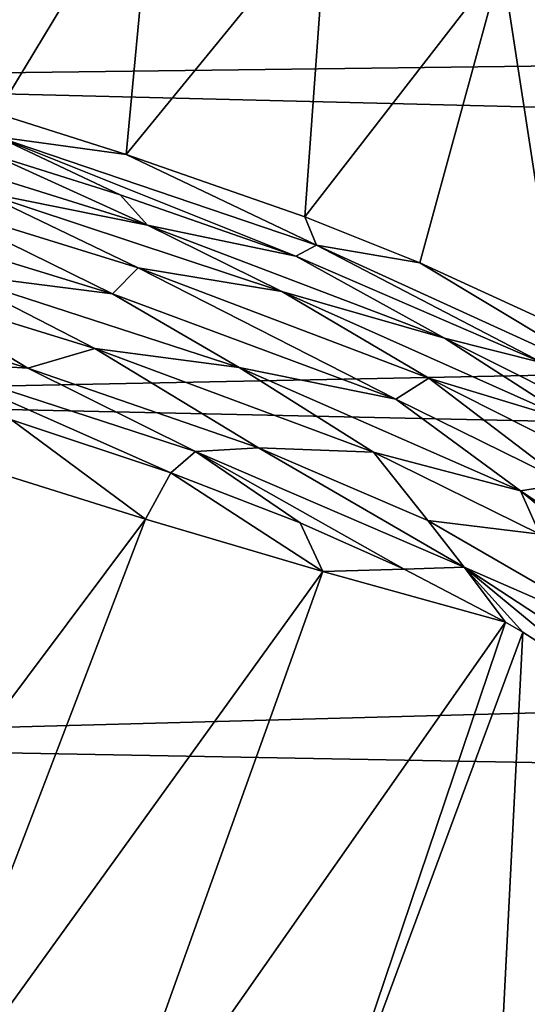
# Model space of a CAD drawing. Header units: millimetres. Extents: x -151 to 151, y -40 to 44.
# Tile 79 of 124: x 108.21 to 111.33, y 8.77 to 14.83. Entities that reach past the tile are written whole.
import ezdxf

# ---------------------------------------------------------------- set-up
doc = ezdxf.new("R2010")
doc.units = ezdxf.units.MM
doc.header["$LTSCALE"] = 45.597872
for name, color, linetype in [('100', 7, 'CONTINUOUS'), ('112', 7, 'CONTINUOUS'), ('131', 7, 'CONTINUOUS'), ('206', 7, 'CONTINUOUS'), ('224', 7, 'CONTINUOUS'), ('27', 7, 'CONTINUOUS'), ('33', 7, 'CONTINUOUS'), ('4', 7, 'CONTINUOUS'), ('5', 7, 'CONTINUOUS'), ('77', 7, 'CONTINUOUS'), ('78', 7, 'CONTINUOUS')]:
    doc.layers.add(name, color=color, linetype=linetype)

msp = doc.modelspace()

# ---------------------------------------------------------------- linework, layer by layer
at = {"layer": '100', "color": 7, "linetype": 'CONTINUOUS', "true_color": 0xa2afbf}
for points in [[(108.7822, 13.1433, 22.077), (107.6349, 13.7071, 21.9728), (107.5316, 13.527, 21.8944), (108.7822, 13.1433, 22.077)], [(108.9401, 13.3029, 22.1627), (107.6349, 13.7071, 21.9728), (108.7822, 13.1433, 22.077), (108.9401, 13.3029, 22.1627)], [(110.5232, 12.4949, 22.227), (108.9401, 13.3029, 22.1627), (108.7822, 13.1433, 22.077), (110.5232, 12.4949, 22.227)], [(110.7256, 12.6238, 22.3081), (108.9401, 13.3029, 22.1627), (110.5232, 12.4949, 22.227), (110.7256, 12.6238, 22.3081)], [(111.5751, 11.9761, 22.2383), (110.7256, 12.6238, 22.3081), (110.5232, 12.4949, 22.227), (111.5751, 11.9761, 22.2383)], [(111.7488, 12.1078, 22.3113), (110.7256, 12.6238, 22.3081), (111.5751, 11.9761, 22.2383), (111.7488, 12.1078, 22.3113)]]:
    msp.add_3dface(points, dxfattribs=at)
at = {"layer": '112', "color": 7, "linetype": 'CONTINUOUS', "true_color": 0xa2afbf}
for points in [[(108.9973, 13.5654, 22.3918), (107.6786, 13.9773, 22.1959), (107.9578, 13.7734, 22.1078), (108.9973, 13.5654, 22.3918)], [(107.6349, 13.7071, 21.9728), (108.9401, 13.3029, 22.1627), (107.9578, 13.7734, 22.1078), (107.6349, 13.7071, 21.9728)], [(108.9973, 13.5654, 22.3918), (107.9578, 13.7734, 22.1078), (109.823, 13.1574, 22.3418), (108.9973, 13.5654, 22.3918)], [(107.9578, 13.7734, 22.1078), (108.9401, 13.3029, 22.1627), (109.823, 13.1574, 22.3418), (107.9578, 13.7734, 22.1078)], [(110.8222, 12.87, 22.5423), (108.9973, 13.5654, 22.3918), (109.823, 13.1574, 22.3418), (110.8222, 12.87, 22.5423)], [(108.9401, 13.3029, 22.1627), (110.7256, 12.6238, 22.3081), (109.823, 13.1574, 22.3418), (108.9401, 13.3029, 22.1627)], [(110.8222, 12.87, 22.5423), (109.823, 13.1574, 22.3418), (111.632, 12.3487, 22.4085), (110.8222, 12.87, 22.5423)], [(109.823, 13.1574, 22.3418), (110.7256, 12.6238, 22.3081), (111.632, 12.3487, 22.4085), (109.823, 13.1574, 22.3418)], [(111.8803, 12.3385, 22.5442), (110.8222, 12.87, 22.5423), (111.632, 12.3487, 22.4085), (111.8803, 12.3385, 22.5442)], [(110.7256, 12.6238, 22.3081), (111.7488, 12.1078, 22.3113), (111.632, 12.3487, 22.4085), (110.7256, 12.6238, 22.3081)]]:
    msp.add_3dface(points, dxfattribs=at)
at = {"layer": '131', "color": 7, "linetype": 'CONTINUOUS', "true_color": 0xa2afbf}
for points in [[(108.7822, 13.1433, 22.077), (107.5316, 13.527, 21.8944), (107.7679, 13.2717, 21.9127), (108.7822, 13.1433, 22.077)], [(107.4294, 13.1891, 21.9043), (108.6739, 12.8072, 22.0809), (107.7679, 13.2717, 21.9127), (107.4294, 13.1891, 21.9043)], [(107.7679, 13.2717, 21.9127), (108.6739, 12.8072, 22.0809), (109.5594, 12.6892, 22.1345), (107.7679, 13.2717, 21.9127)], [(108.7822, 13.1433, 22.077), (107.7679, 13.2717, 21.9127), (109.5594, 12.6892, 22.1345), (108.7822, 13.1433, 22.077)], [(110.5232, 12.4949, 22.227), (108.7822, 13.1433, 22.077), (109.5594, 12.6892, 22.1345), (110.5232, 12.4949, 22.227)], [(108.6739, 12.8072, 22.0809), (110.3865, 12.1693, 22.2257), (109.5594, 12.6892, 22.1345), (108.6739, 12.8072, 22.0809)], [(109.5594, 12.6892, 22.1345), (110.3865, 12.1693, 22.2257), (111.2898, 11.9306, 22.2093), (109.5594, 12.6892, 22.1345)], [(110.5232, 12.4949, 22.227), (109.5594, 12.6892, 22.1345), (111.2898, 11.9306, 22.2093), (110.5232, 12.4949, 22.227)], [(111.5751, 11.9761, 22.2383), (110.5232, 12.4949, 22.227), (111.2898, 11.9306, 22.2093), (111.5751, 11.9761, 22.2383)], [(110.3865, 12.1693, 22.2257), (111.4084, 11.6647, 22.2386), (111.2898, 11.9306, 22.2093), (110.3865, 12.1693, 22.2257)], [(111.5751, 11.9761, 22.2383), (111.2898, 11.9306, 22.2093), (112.8513, 10.8795, 22.0984), (111.5751, 11.9761, 22.2383)], [(111.4084, 11.6647, 22.2386), (112.35, 11.0562, 22.184), (111.2898, 11.9306, 22.2093), (111.4084, 11.6647, 22.2386)], [(111.2898, 11.9306, 22.2093), (112.35, 11.0562, 22.184), (112.8513, 10.8795, 22.0984), (111.2898, 11.9306, 22.2093)]]:
    msp.add_3dface(points, dxfattribs=at)
at = {"layer": '206', "color": 7, "linetype": 'CONTINUOUS', "true_color": 0xa2afbf}
for points in [[(108.2613, 12.6855, 22.1338), (106.9138, 13.0918, 21.9307), (107.5947, 12.7261, 22.0827), (108.2613, 12.6855, 22.1338)], [(108.1618, 12.3682, 22.1462), (109.1408, 12.0414, 22.2529), (107.5947, 12.7261, 22.0827), (108.1618, 12.3682, 22.1462)], [(107.5947, 12.7261, 22.0827), (109.1408, 12.0414, 22.2529), (109.2921, 12.1735, 22.2854), (107.5947, 12.7261, 22.0827)], [(108.2613, 12.6855, 22.1338), (107.5947, 12.7261, 22.0827), (109.2921, 12.1735, 22.2854), (108.2613, 12.6855, 22.1338)], [(109.6783, 12.1967, 22.2802), (108.2613, 12.6855, 22.1338), (109.2921, 12.1735, 22.2854), (109.6783, 12.1967, 22.2802)], [(109.1408, 12.0414, 22.2529), (109.9353, 11.7356, 22.3113), (109.2921, 12.1735, 22.2854), (109.1408, 12.0414, 22.2529)], [(109.6783, 12.1967, 22.2802), (109.2921, 12.1735, 22.2854), (110.9436, 11.4615, 22.3641), (109.6783, 12.1967, 22.2802)], [(109.9353, 11.7356, 22.3113), (110.5749, 11.4498, 22.3357), (109.2921, 12.1735, 22.2854), (109.9353, 11.7356, 22.3113)], [(109.2921, 12.1735, 22.2854), (110.5749, 11.4498, 22.3357), (110.9436, 11.4615, 22.3641), (109.2921, 12.1735, 22.2854)], [(110.7202, 11.7494, 22.3298), (109.6783, 12.1967, 22.2802), (110.9436, 11.4615, 22.3641), (110.7202, 11.7494, 22.3298)], [(112.0552, 10.9768, 22.2934), (110.7202, 11.7494, 22.3298), (110.9436, 11.4615, 22.3641), (112.0552, 10.9768, 22.2934)], [(110.5749, 11.4498, 22.3357), (111.1961, 11.1245, 22.3362), (110.9436, 11.4615, 22.3641), (110.5749, 11.4498, 22.3357)], [(111.1961, 11.1245, 22.3362), (111.3043, 11.0619, 22.3336), (110.9436, 11.4615, 22.3641), (111.1961, 11.1245, 22.3362)], [(111.3043, 11.0619, 22.3336), (111.8614, 10.7039, 22.3061), (110.9436, 11.4615, 22.3641), (111.3043, 11.0619, 22.3336)], [(110.9436, 11.4615, 22.3641), (111.8614, 10.7039, 22.3061), (112.4491, 10.4756, 22.2805), (110.9436, 11.4615, 22.3641)], [(112.0552, 10.9768, 22.2934), (110.9436, 11.4615, 22.3641), (112.4491, 10.4756, 22.2805), (112.0552, 10.9768, 22.2934)]]:
    msp.add_3dface(points, dxfattribs=at)
at = {"layer": '224', "color": 7, "linetype": 'CONTINUOUS', "true_color": 0xa2afbf}
for points in [[(108.8666, 13.9997, 22.8136), (108.0713, 14.2525, 22.6941), (108.0726, 14.1082, 22.6169), (108.8666, 13.9997, 22.8136)], [(108.0411, 14, 22.4785), (108.829, 13.7512, 22.5945), (108.0726, 14.1082, 22.6169), (108.0411, 14, 22.4785)], [(108.8666, 13.9997, 22.8136), (108.0726, 14.1082, 22.6169), (110.0365, 13.4426, 22.8601), (108.8666, 13.9997, 22.8136)], [(108.829, 13.7512, 22.5945), (109.908, 13.3741, 22.7128), (108.0726, 14.1082, 22.6169), (108.829, 13.7512, 22.5945)], [(108.0726, 14.1082, 22.6169), (109.908, 13.3741, 22.7128), (110.0365, 13.4426, 22.8601), (108.0726, 14.1082, 22.6169)], [(109.964, 13.6153, 22.9363), (108.8666, 13.9997, 22.8136), (110.0365, 13.4426, 22.8601), (109.964, 13.6153, 22.9363)], [(110.671, 13.3334, 22.9852), (109.964, 13.6153, 22.9363), (110.0365, 13.4426, 22.8601), (110.671, 13.3334, 22.9852)], [(109.908, 13.3741, 22.7128), (111.424, 12.7182, 22.7807), (110.0365, 13.4426, 22.8601), (109.908, 13.3741, 22.7128)], [(110.671, 13.3334, 22.9852), (110.0365, 13.4426, 22.8601), (111.9279, 12.5765, 22.9129), (110.671, 13.3334, 22.9852)], [(110.0365, 13.4426, 22.8601), (111.424, 12.7182, 22.7807), (111.9279, 12.5765, 22.9129), (110.0365, 13.4426, 22.8601)], [(111.5193, 12.9448, 23.007), (110.671, 13.3334, 22.9852), (111.9279, 12.5765, 22.9129), (111.5193, 12.9448, 23.007)]]:
    msp.add_3dface(points, dxfattribs=at)
at = {"layer": '27', "color": 7, "linetype": 'CONTINUOUS', "true_color": 0xa2afbf}
for points in [[(104.65, 16.2113, -14.008), (148.1324, 15.006, -13.0802), (104.65, 14.4589, -15.8104), (104.65, 16.2113, -14.008)], [(148.1324, 15.006, -13.0802), (148.1324, 13.3749, -14.744), (104.65, 14.4589, -15.8104), (148.1324, 15.006, -13.0802)], [(104.65, 14.4589, -15.8104), (148.1324, 13.3749, -14.744), (104.65, 12.5076, -17.3952), (104.65, 14.4589, -15.8104)], [(148.1324, 13.3749, -14.744), (148.1324, 11.5604, -16.2058), (104.65, 12.5076, -17.3952), (148.1324, 13.3749, -14.744)], [(104.65, 12.5076, -17.3952), (148.1324, 11.5604, -16.2058), (104.65, 10.384, -18.7404), (104.65, 12.5076, -17.3952)], [(148.1324, 11.5604, -16.2058), (148.1324, 9.5876, -17.4456), (104.65, 10.384, -18.7404), (148.1324, 11.5604, -16.2058)], [(104.65, 10.384, -18.7404), (148.1324, 9.5876, -17.4456), (104.65, 8.1175, -19.8277), (104.65, 10.384, -18.7404)], [(148.1324, 9.5876, -17.4456), (148.1324, 7.4832, -18.4465), (104.65, 8.1175, -19.8277), (148.1324, 9.5876, -17.4456)]]:
    msp.add_3dface(points, dxfattribs=at)
at = {"layer": '33', "color": 7, "linetype": 'CONTINUOUS', "true_color": 0xa2afbf}
for points in [[(109.0393, 15.8546, 23.6054), (107.9904, 16.2041, 23.4197), (108.0713, 14.2525, 22.6941), (109.0393, 15.8546, 23.6054)], [(108.8666, 13.9997, 22.8136), (109.0393, 15.8546, 23.6054), (108.0713, 14.2525, 22.6941), (108.8666, 13.9997, 22.8136)], [(110.1011, 15.5121, 23.7628), (109.0393, 15.8546, 23.6054), (108.8666, 13.9997, 22.8136), (110.1011, 15.5121, 23.7628)], [(109.964, 13.6153, 22.9363), (110.1011, 15.5121, 23.7628), (108.8666, 13.9997, 22.8136), (109.964, 13.6153, 22.9363)], [(111.1737, 15.1793, 23.8935), (110.1011, 15.5121, 23.7628), (109.964, 13.6153, 22.9363), (111.1737, 15.1793, 23.8935)], [(110.671, 13.3334, 22.9852), (111.1737, 15.1793, 23.8935), (109.964, 13.6153, 22.9363), (110.671, 13.3334, 22.9852)], [(111.5193, 12.9448, 23.007), (111.1737, 15.1793, 23.8935), (110.671, 13.3334, 22.9852), (111.5193, 12.9448, 23.007)], [(112.2556, 14.858, 24.0003), (111.1737, 15.1793, 23.8935), (111.5193, 12.9448, 23.007), (112.2556, 14.858, 24.0003)], [(108.9852, 11.7575, 22.147), (108.1618, 12.3682, 22.1462), (107.9114, 12.0941, 22.0249), (108.9852, 11.7575, 22.147)], [(109.1408, 12.0414, 22.2529), (108.1618, 12.3682, 22.1462), (108.9852, 11.7575, 22.147), (109.1408, 12.0414, 22.2529)], [(108.9852, 11.7575, 22.147), (107.9114, 12.0941, 22.0249), (106.3322, 8.2138, 21.2239), (108.9852, 11.7575, 22.147)], [(110.0749, 11.435, 22.2498), (109.1408, 12.0414, 22.2529), (108.9852, 11.7575, 22.147), (110.0749, 11.435, 22.2498)], [(109.9353, 11.7356, 22.3113), (109.1408, 12.0414, 22.2529), (110.0749, 11.435, 22.2498), (109.9353, 11.7356, 22.3113)], [(107.491, 7.8559, 21.3087), (108.9852, 11.7575, 22.147), (106.3322, 8.2138, 21.2239), (107.491, 7.8559, 21.3087)], [(110.0749, 11.435, 22.2498), (108.9852, 11.7575, 22.147), (107.491, 7.8559, 21.3087), (110.0749, 11.435, 22.2498)], [(110.5749, 11.4498, 22.3357), (109.9353, 11.7356, 22.3113), (110.0749, 11.435, 22.2498), (110.5749, 11.4498, 22.3357)], [(111.1961, 11.1245, 22.3362), (110.5749, 11.4498, 22.3357), (110.0749, 11.435, 22.2498), (111.1961, 11.1245, 22.3362)], [(108.6722, 7.5188, 21.3775), (110.0749, 11.435, 22.2498), (107.491, 7.8559, 21.3087), (108.6722, 7.5188, 21.3775)], [(111.1961, 11.1245, 22.3362), (110.0749, 11.435, 22.2498), (108.6722, 7.5188, 21.3775), (111.1961, 11.1245, 22.3362)], [(109.8732, 7.2027, 21.4314), (111.1961, 11.1245, 22.3362), (108.6722, 7.5188, 21.3775), (109.8732, 7.2027, 21.4314)], [(111.3043, 11.0619, 22.3336), (111.1961, 11.1245, 22.3362), (109.8732, 7.2027, 21.4314), (111.3043, 11.0619, 22.3336)], [(111.0922, 6.9076, 21.4719), (111.3043, 11.0619, 22.3336), (109.8732, 7.2027, 21.4314), (111.0922, 6.9076, 21.4719)], [(111.8614, 10.7039, 22.3061), (111.3043, 11.0619, 22.3336), (111.0922, 6.9076, 21.4719), (111.8614, 10.7039, 22.3061)], [(112.878, 9.8337, 22.1804), (111.8614, 10.7039, 22.3061), (111.0922, 6.9076, 21.4719), (112.878, 9.8337, 22.1804)], [(112.3274, 6.6324, 21.5005), (112.878, 9.8337, 22.1804), (111.0922, 6.9076, 21.4719), (112.3274, 6.6324, 21.5005)]]:
    msp.add_3dface(points, dxfattribs=at)
at = {"layer": '4', "color": 7, "linetype": 'CONTINUOUS', "true_color": 0xa2afbf}
msp.add_3dface([(109.2352, 2.2769, -63), (106.9741, 9.2358, -63), (107.2009, 8.3381, -62.0756), (109.2352, 2.2769, -63)], dxfattribs=at)
at = {"layer": '5', "color": 7, "linetype": 'CONTINUOUS', "true_color": 0xa2afbf}
for points in [[(106.9741, 9.2358, -63), (109.2352, 2.2769, -63), (106.9741, 9.2358, -80), (106.9741, 9.2358, -63)], [(106.9741, 9.2358, -80), (109.2352, 2.2769, -63), (109.2352, 2.2769, -80), (106.9741, 9.2358, -80)]]:
    msp.add_3dface(points, dxfattribs=at)
at = {"layer": '77', "color": 7, "linetype": 'CONTINUOUS', "true_color": 0xa2afbf}
for points in [[(106.9138, 13.0918, 21.9307), (108.2613, 12.6855, 22.1338), (107.4294, 13.1891, 21.9043), (106.9138, 13.0918, 21.9307)], [(107.4294, 13.1891, 21.9043), (108.2613, 12.6855, 22.1338), (108.6739, 12.8072, 22.0809), (107.4294, 13.1891, 21.9043)], [(108.2613, 12.6855, 22.1338), (109.6783, 12.1967, 22.2802), (108.6739, 12.8072, 22.0809), (108.2613, 12.6855, 22.1338)], [(108.6739, 12.8072, 22.0809), (109.6783, 12.1967, 22.2802), (110.3865, 12.1693, 22.2257), (108.6739, 12.8072, 22.0809)], [(109.6783, 12.1967, 22.2802), (110.7202, 11.7494, 22.3298), (110.3865, 12.1693, 22.2257), (109.6783, 12.1967, 22.2802)], [(110.3865, 12.1693, 22.2257), (110.7202, 11.7494, 22.3298), (111.4084, 11.6647, 22.2386), (110.3865, 12.1693, 22.2257)], [(110.7202, 11.7494, 22.3298), (112.0552, 10.9768, 22.2934), (111.4084, 11.6647, 22.2386), (110.7202, 11.7494, 22.3298)]]:
    msp.add_3dface(points, dxfattribs=at)
at = {"layer": '78', "color": 7, "linetype": 'CONTINUOUS', "true_color": 0xa2afbf}
for points in [[(107.6786, 13.9773, 22.1959), (108.9973, 13.5654, 22.3918), (108.0411, 14, 22.4785), (107.6786, 13.9773, 22.1959)], [(108.0411, 14, 22.4785), (108.9973, 13.5654, 22.3918), (108.829, 13.7512, 22.5945), (108.0411, 14, 22.4785)], [(108.829, 13.7512, 22.5945), (108.9973, 13.5654, 22.3918), (109.908, 13.3741, 22.7128), (108.829, 13.7512, 22.5945)], [(108.9973, 13.5654, 22.3918), (110.8222, 12.87, 22.5423), (109.908, 13.3741, 22.7128), (108.9973, 13.5654, 22.3918)], [(109.908, 13.3741, 22.7128), (110.8222, 12.87, 22.5423), (111.424, 12.7182, 22.7807), (109.908, 13.3741, 22.7128)], [(110.8222, 12.87, 22.5423), (111.8803, 12.3385, 22.5442), (111.424, 12.7182, 22.7807), (110.8222, 12.87, 22.5423)]]:
    msp.add_3dface(points, dxfattribs=at)

doc.saveas('drawing.dxf')
